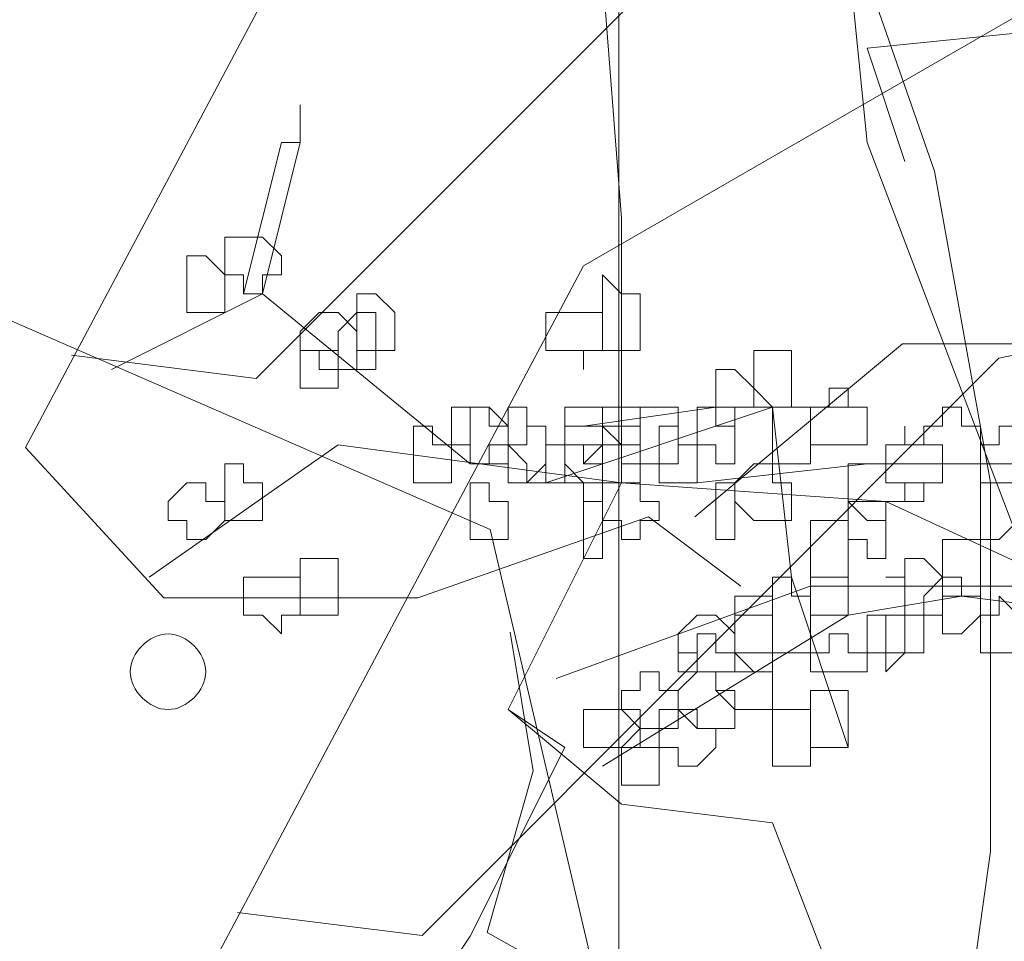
# Model space of a CAD drawing. Header units: millimetres. Extents: x 16698 to 93787, y -21104 to 39413.
# Tile 52 of 256: x 23497.7 to 23506.32, y 9757.51 to 9765.58. Entities that reach past the tile are written whole.
import ezdxf

# ---------------------------------------------------------------- set-up
doc = ezdxf.new("R2010")
doc.units = ezdxf.units.MM
doc.layers.add('_MODUS - zielen', color=66, linetype='Continuous', lineweight=9)
doc.layers.add('Hatch', color=4, linetype='Continuous', lineweight=5)

msp = doc.modelspace()

# ---------------------------------------------------------------- hatches: boundary and pattern name
at = {"layer": 'Hatch', "ltscale": 2, "true_color": 0xc7c7c7}
h = msp.add_hatch(dxfattribs=at)
h.set_pattern_fill('GRATE', color=9, scale=7, angle=90)
h.paths.add_polyline_path([(23182.90184, 9824.23322), (23670.94642, 9824.23322), (23670.94642, 9747.23322), (23182.90184, 9747.23322)])

# ---------------------------------------------------------------- linework, layer by layer
at = {"layer": '_MODUS - zielen', "transparency": 33554687}
for p, q in [((23505.71053, 9764.25609), (23503.99271, 9769.20306)), ((23506.20133, 9761.53082), (23505.71053, 9764.25609)), ((23506.20133, 9758.30196), (23506.20133, 9761.53082)), ((23505.71053, 9754.8065), (23506.20133, 9758.30196))]:
    msp.add_line(p, q, dxfattribs=at)
for points in [[(23506.44412, 9761.03309), (23505.12041, 9764.50782), (23504.95495, 9766.16246), (23505.45134, 9767.98255), (23506.27866, 9769.30626), (23506.94051, 9770.9609), (23507.10598, 9774.27017)], [(23502.96939, 9761.52948), (23502.96939, 9763.84597), (23502.80393, 9765.99699), (23502.30754, 9767.48616), (23502.30754, 9768.97534), (23500.81836, 9770.29904), (23499.32919, 9771.78821), (23497.84002, 9773.11192)], [(23504.0148, 9760.62418), (23503.20692, 9761.23062), (23501.1851, 9760.52319), (23498.96132, 9760.52319), (23497.7495, 9761.83692), (23501.1851, 9768.30498), (23506.44055, 9771.33691), (23508.66433, 9770.52837), (23511.49403, 9768.10288), (23512.70585, 9768.30498)], [(23511.291, 9767.09224), (23509.67418, 9768.50709), (23504.82373, 9767.49644), (23499.77026, 9762.44336), (23498.15344, 9762.64546)], [(23512.70585, 9767.69868), (23511.291, 9767.09224), (23508.8663, 9762.74658), (23505.42964, 9762.74658), (23503.61086, 9761.23062)], [(23505.4673, 9755.74701), (23504.65942, 9756.35345), (23502.63761, 9755.64603), (23500.41382, 9755.64603), (23499.202, 9756.95976), (23502.63761, 9763.42782), (23507.89305, 9766.45975), (23510.11684, 9765.65121), (23512.94653, 9763.22572), (23514.15835, 9763.42782)], [(23505.45134, 9764.34236), (23505.12041, 9765.33514), (23506.77505, 9765.5006), (23508.09876, 9765.33514), (23509.09154, 9764.1769), (23509.91885, 9762.68772)], [(23500.15651, 9764.83875), (23500.15651, 9764.50782), (23500.15651, 9764.50782)], [(23499.99105, 9764.50782), (23499.66012, 9763.18411), (23499.66012, 9763.18411)], [(23499.99105, 9764.50782), (23500.15651, 9764.50782), (23499.82558, 9763.18411), (23499.66012, 9763.18411)], [(23512.7435, 9762.21507), (23511.12669, 9763.62992), (23506.27624, 9762.61928), (23501.22276, 9757.5662), (23499.60594, 9757.7683)], [(23503.33702, 9752.02589), (23503.33702, 9754.65335), (23501.82066, 9761.12141), (23497.17218, 9763.1427), (23492.92671, 9759.50446), (23491.91686, 9759.30223), (23490.70399, 9758.69592)], [(23501.64568, 9761.69494), (23499.82558, 9763.18411), (23498.50188, 9762.52226)], [(23504.45856, 9760.70216), (23504.2931, 9762.19133), (23502.30754, 9761.52948)], [(23504.95495, 9762.19133), (23503.79671, 9762.19133), (23502.63846, 9762.02587)], [(23502.96939, 9761.52948), (23500.48744, 9761.86041), (23498.8328, 9760.70216)], [(23506.60959, 9761.69494), (23505.12041, 9761.69494), (23503.63124, 9761.52948)], [(23502.96939, 9761.52948), (23501.97661, 9759.54392), (23502.473, 9759.21299), (23501.64568, 9757.55836), (23500.98383, 9756.56558)], [(23502.96939, 9761.52948), (23505.28588, 9761.36402), (23507.4369, 9760.37124)], [(23504.95495, 9759.21299), (23504.45856, 9760.70216), (23504.45856, 9760.70216)], [(23502.39798, 9759.81577), (23504.62176, 9760.62418), (23507.65343, 9760.62418), (23509.27024, 9759.00723), (23510.28115, 9757.79449), (23511.08903, 9758.19869)], [(23505.94773, 9760.5367), (23504.95495, 9760.37124), (23502.80393, 9759.04753)], [(23507.27144, 9760.37124), (23505.94773, 9760.5367), (23505.94773, 9760.5367)], [(23501.99404, 9760.21998), (23502.19601, 9759.00723), (23501.79207, 9757.59238), (23505.22767, 9755.67208), (23507.65343, 9755.67208), (23509.87615, 9757.59238), (23509.87615, 9757.79449)], [(23506.11319, 9751.60167), (23505.94773, 9753.58723), (23505.28588, 9755.40733), (23505.12041, 9756.40011), (23504.2931, 9758.55114), (23502.96939, 9758.7166), (23501.97661, 9759.54392)]]:
    msp.add_lwpolyline(points, dxfattribs=at)
for points in [[(23499.66012, 9763.6805), (23499.66012, 9763.6805), (23499.49466, 9763.6805), (23499.49466, 9763.51504), (23499.49466, 9763.34958), (23499.66012, 9763.34958), (23499.66012, 9763.18411), (23499.66012, 9763.18411), (23499.82558, 9763.18411), (23499.82558, 9763.34958), (23499.99105, 9763.34958), (23499.99105, 9763.34958), (23499.99105, 9763.51504), (23499.82558, 9763.6805)], [(23499.32919, 9763.51504), (23499.16373, 9763.51504), (23499.16373, 9763.34958), (23499.16373, 9763.34958), (23499.16373, 9763.18411), (23499.16373, 9763.01865), (23499.32919, 9763.01865), (23499.32919, 9763.01865), (23499.49466, 9763.01865), (23499.49466, 9763.18411), (23499.49466, 9763.34958), (23499.49466, 9763.34958)], [(23502.80393, 9763.18411), (23502.80393, 9763.18411), (23502.80393, 9763.01865), (23502.80393, 9763.01865), (23502.80393, 9762.85319), (23502.80393, 9762.85319), (23502.80393, 9762.68772), (23502.96939, 9762.68772), (23503.13485, 9762.68772), (23503.13485, 9762.85319), (23503.13485, 9763.01865), (23503.13485, 9763.01865), (23503.13485, 9763.18411), (23502.96939, 9763.18411), (23502.80393, 9763.34958)], [(23500.81836, 9763.18411), (23500.6529, 9763.18411), (23500.6529, 9763.01865), (23500.6529, 9763.01865), (23500.6529, 9762.85319), (23500.6529, 9762.68772), (23500.81836, 9762.68772), (23500.81836, 9762.68772), (23500.98383, 9762.68772), (23500.98383, 9762.85319), (23500.98383, 9763.01865), (23500.98383, 9763.01865)], [(23500.32197, 9763.01865), (23500.15651, 9762.85319), (23500.15651, 9762.68772), (23500.15651, 9762.68772), (23500.32197, 9762.68772), (23500.32197, 9762.52226), (23500.48744, 9762.52226), (23500.48744, 9762.52226), (23500.6529, 9762.52226), (23500.6529, 9762.68772), (23500.6529, 9762.68772), (23500.6529, 9762.85319), (23500.48744, 9763.01865), (23500.48744, 9763.01865)], [(23500.48744, 9762.85319), (23500.48744, 9762.68772), (23500.48744, 9762.68772), (23500.48744, 9762.52226), (23500.6529, 9762.52226), (23500.6529, 9762.52226), (23500.81836, 9762.52226), (23500.81836, 9762.52226), (23500.81836, 9762.52226), (23500.81836, 9762.68772), (23500.81836, 9762.68772), (23500.81836, 9762.85319), (23500.81836, 9762.85319), (23500.81836, 9763.01865), (23500.6529, 9763.01865)], [(23502.473, 9763.01865), (23502.473, 9763.01865), (23502.30754, 9763.01865), (23502.30754, 9762.85319), (23502.30754, 9762.68772), (23502.473, 9762.68772), (23502.473, 9762.68772), (23502.63846, 9762.68772), (23502.63846, 9762.52226), (23502.63846, 9762.52226), (23502.63846, 9762.68772), (23502.80393, 9762.68772), (23502.80393, 9762.68772), (23502.80393, 9762.85319), (23502.80393, 9763.01865), (23502.63846, 9763.01865), (23502.63846, 9763.01865), (23502.63846, 9763.01865)], [(23500.15651, 9762.68772), (23500.15651, 9762.68772), (23500.15651, 9762.52226), (23500.15651, 9762.52226), (23500.15651, 9762.52226), (23500.15651, 9762.3568), (23500.32197, 9762.3568), (23500.48744, 9762.3568), (23500.48744, 9762.3568), (23500.48744, 9762.52226), (23500.48744, 9762.52226), (23500.48744, 9762.68772), (23500.48744, 9762.68772), (23500.32197, 9762.68772)], [(23504.2931, 9762.68772), (23504.12763, 9762.68772), (23504.12763, 9762.52226), (23504.12763, 9762.52226), (23504.12763, 9762.3568), (23504.2931, 9762.19133), (23504.2931, 9762.19133), (23504.45856, 9762.19133), (23504.45856, 9762.3568), (23504.45856, 9762.52226), (23504.45856, 9762.52226), (23504.45856, 9762.68772)], [(23503.79671, 9762.52226), (23503.79671, 9762.52226), (23503.79671, 9762.52226), (23503.79671, 9762.3568), (23503.79671, 9762.19133), (23503.79671, 9762.19133), (23503.79671, 9762.02587), (23503.96217, 9762.02587), (23503.96217, 9762.02587), (23503.96217, 9762.19133), (23504.12763, 9762.19133), (23504.12763, 9762.19133), (23504.12763, 9762.3568), (23503.96217, 9762.52226), (23503.96217, 9762.52226)], [(23504.78949, 9762.3568), (23504.78949, 9762.19133), (23504.62402, 9762.19133), (23504.62402, 9762.19133), (23504.62402, 9762.02587), (23504.62402, 9761.86041), (23504.78949, 9761.86041), (23504.78949, 9761.86041), (23504.95495, 9761.86041), (23504.95495, 9761.86041), (23504.95495, 9761.86041), (23505.12041, 9761.86041), (23505.12041, 9762.02587), (23505.12041, 9762.19133), (23504.95495, 9762.19133), (23504.95495, 9762.19133), (23504.95495, 9762.19133), (23504.95495, 9762.3568)], [(23501.64568, 9762.19133), (23501.48022, 9762.19133), (23501.48022, 9762.02587), (23501.48022, 9761.86041), (23501.48022, 9761.86041), (23501.64568, 9761.86041), (23501.64568, 9761.69494), (23501.64568, 9761.69494), (23501.81114, 9761.69494), (23501.81114, 9761.86041), (23501.97661, 9761.86041), (23501.97661, 9761.86041), (23501.97661, 9762.02587), (23501.81114, 9762.02587), (23501.81114, 9762.19133)], [(23501.64568, 9762.19133), (23501.64568, 9762.19133), (23501.64568, 9762.02587), (23501.64568, 9761.86041), (23501.64568, 9761.86041), (23501.64568, 9761.69494), (23501.64568, 9761.69494), (23501.81114, 9761.69494), (23501.97661, 9761.69494), (23501.97661, 9761.86041), (23501.97661, 9761.86041), (23501.97661, 9762.02587), (23501.81114, 9762.19133)], [(23501.97661, 9762.19133), (23501.97661, 9762.02587), (23501.97661, 9761.86041), (23501.97661, 9761.86041), (23501.97661, 9761.69494), (23501.97661, 9761.69494), (23501.97661, 9761.52948), (23502.14207, 9761.52948), (23502.30754, 9761.69494), (23502.30754, 9761.86041), (23502.30754, 9761.86041), (23502.30754, 9762.02587), (23502.14207, 9762.02587), (23502.14207, 9762.19133)], [(23502.63846, 9762.19133), (23502.473, 9762.19133), (23502.473, 9762.19133), (23502.473, 9762.02587), (23502.473, 9761.86041), (23502.63846, 9761.86041), (23502.63846, 9761.86041), (23502.63846, 9761.69494), (23502.80393, 9761.86041), (23502.80393, 9761.86041), (23502.80393, 9762.02587), (23502.80393, 9762.02587), (23502.80393, 9762.19133)], [(23502.80393, 9762.19133), (23502.80393, 9762.19133), (23502.80393, 9762.19133), (23502.80393, 9762.02587), (23502.80393, 9761.86041), (23502.80393, 9761.86041), (23502.80393, 9761.86041), (23502.96939, 9761.86041), (23502.96939, 9761.69494), (23503.13485, 9761.69494), (23503.13485, 9761.86041), (23503.13485, 9761.86041), (23503.13485, 9761.86041), (23503.13485, 9762.02587), (23503.13485, 9762.19133), (23503.13485, 9762.19133), (23502.96939, 9762.19133)], [(23503.13485, 9762.19133), (23503.13485, 9762.19133), (23503.13485, 9762.02587), (23503.13485, 9761.86041), (23503.13485, 9761.86041), (23503.13485, 9761.69494), (23503.30032, 9761.69494), (23503.46578, 9761.69494), (23503.46578, 9761.86041), (23503.46578, 9761.86041), (23503.46578, 9761.86041), (23503.46578, 9761.86041), (23503.46578, 9762.02587), (23503.46578, 9762.19133), (23503.30032, 9762.19133)], [(23503.79671, 9762.19133), (23503.63124, 9762.19133), (23503.63124, 9762.02587), (23503.63124, 9761.86041), (23503.63124, 9761.86041), (23503.79671, 9761.86041), (23503.79671, 9761.69494), (23503.79671, 9761.69494), (23503.96217, 9761.69494), (23503.96217, 9761.86041), (23503.96217, 9761.86041), (23503.96217, 9761.86041), (23503.96217, 9762.02587), (23503.96217, 9762.02587), (23503.96217, 9762.19133)], [(23504.2931, 9762.19133), (23504.2931, 9762.02587), (23504.2931, 9761.86041), (23504.2931, 9761.86041), (23504.2931, 9761.69494), (23504.45856, 9761.69494), (23504.62402, 9761.69494), (23504.62402, 9761.69494), (23504.62402, 9761.86041), (23504.62402, 9761.86041), (23504.62402, 9762.02587), (23504.62402, 9762.19133), (23504.45856, 9762.19133)], [(23505.78227, 9762.19133), (23505.78227, 9762.02587), (23505.6168, 9762.02587), (23505.6168, 9761.86041), (23505.78227, 9761.86041), (23505.78227, 9761.69494), (23505.78227, 9761.69494), (23505.94773, 9761.69494), (23506.11319, 9761.69494), (23506.11319, 9761.86041), (23506.11319, 9761.86041), (23506.11319, 9762.02587), (23505.94773, 9762.02587), (23505.94773, 9762.19133)], [(23501.14929, 9762.02587), (23501.14929, 9761.86041), (23501.14929, 9761.86041), (23501.14929, 9761.69494), (23501.14929, 9761.52948), (23501.31475, 9761.52948), (23501.31475, 9761.52948), (23501.31475, 9761.52948), (23501.48022, 9761.52948), (23501.48022, 9761.69494), (23501.48022, 9761.86041), (23501.48022, 9761.86041), (23501.31475, 9761.86041), (23501.31475, 9762.02587), (23501.31475, 9762.02587)], [(23502.14207, 9762.02587), (23502.14207, 9761.86041), (23501.97661, 9761.86041), (23501.97661, 9761.86041), (23502.14207, 9761.69494), (23502.14207, 9761.52948), (23502.30754, 9761.52948), (23502.30754, 9761.52948), (23502.473, 9761.52948), (23502.473, 9761.69494), (23502.473, 9761.86041), (23502.473, 9761.86041), (23502.30754, 9761.86041), (23502.30754, 9762.02587), (23502.30754, 9762.02587)], [(23502.63846, 9762.02587), (23502.473, 9762.02587), (23502.473, 9761.86041), (23502.473, 9761.86041), (23502.473, 9761.69494), (23502.63846, 9761.52948), (23502.63846, 9761.52948), (23502.80393, 9761.52948), (23502.80393, 9761.69494), (23502.80393, 9761.69494), (23502.80393, 9761.86041), (23502.80393, 9761.86041), (23502.80393, 9762.02587)], [(23502.80393, 9761.86041), (23502.63846, 9761.86041), (23502.63846, 9761.69494), (23502.80393, 9761.69494), (23502.80393, 9761.52948), (23502.80393, 9761.52948), (23502.96939, 9761.52948), (23503.13485, 9761.52948), (23503.13485, 9761.69494), (23503.13485, 9761.86041), (23502.96939, 9761.86041), (23502.80393, 9762.02587)], [(23502.80393, 9762.02587), (23502.80393, 9762.02587), (23502.80393, 9761.86041), (23502.80393, 9761.86041), (23502.80393, 9761.69494), (23502.80393, 9761.52948), (23502.96939, 9761.52948), (23503.13485, 9761.52948), (23503.13485, 9761.69494), (23503.13485, 9761.86041), (23503.13485, 9761.86041), (23503.13485, 9762.02587), (23502.96939, 9762.02587)], [(23503.46578, 9762.02587), (23503.30032, 9762.02587), (23503.30032, 9761.86041), (23503.30032, 9761.86041), (23503.30032, 9761.69494), (23503.30032, 9761.52948), (23503.46578, 9761.52948), (23503.46578, 9761.52948), (23503.46578, 9761.52948), (23503.46578, 9761.52948), (23503.63124, 9761.52948), (23503.63124, 9761.69494), (23503.63124, 9761.86041), (23503.63124, 9761.86041), (23503.46578, 9761.86041)], [(23505.45134, 9761.86041), (23505.28588, 9761.86041), (23505.28588, 9761.86041), (23505.28588, 9761.69494), (23505.28588, 9761.52948), (23505.45134, 9761.52948), (23505.45134, 9761.52948), (23505.45134, 9761.52948), (23505.6168, 9761.52948), (23505.6168, 9761.52948), (23505.78227, 9761.52948), (23505.78227, 9761.69494), (23505.78227, 9761.86041), (23505.6168, 9761.86041), (23505.6168, 9761.86041), (23505.45134, 9761.86041), (23505.45134, 9762.02587), (23505.45134, 9762.02587)], [(23506.27866, 9761.86041), (23506.11319, 9761.86041), (23506.11319, 9761.86041), (23506.11319, 9761.69494), (23506.11319, 9761.52948), (23506.27866, 9761.52948), (23506.27866, 9761.52948), (23506.44412, 9761.52948), (23506.44412, 9761.52948), (23506.44412, 9761.52948), (23506.44412, 9761.69494), (23506.44412, 9761.86041), (23506.44412, 9761.86041), (23506.44412, 9761.86041), (23506.44412, 9762.02587), (23506.27866, 9762.02587)], [(23502.473, 9761.86041), (23502.473, 9761.86041), (23502.30754, 9761.86041), (23502.30754, 9761.69494), (23502.30754, 9761.52948), (23502.473, 9761.52948), (23502.63846, 9761.52948), (23502.63846, 9761.36402), (23502.63846, 9761.36402), (23502.63846, 9761.52948), (23502.80393, 9761.52948), (23502.80393, 9761.52948), (23502.80393, 9761.69494), (23502.80393, 9761.86041), (23502.63846, 9761.86041), (23502.63846, 9761.86041), (23502.63846, 9761.86041)], [(23505.45134, 9761.86041), (23505.45134, 9761.86041), (23505.28588, 9761.86041), (23505.28588, 9761.69494), (23505.28588, 9761.52948), (23505.45134, 9761.52948), (23505.45134, 9761.52948), (23505.45134, 9761.52948), (23505.45134, 9761.36402), (23505.6168, 9761.36402), (23505.6168, 9761.52948), (23505.78227, 9761.52948), (23505.78227, 9761.52948), (23505.78227, 9761.69494), (23505.78227, 9761.86041), (23505.6168, 9761.86041), (23505.6168, 9761.86041)], [(23499.66012, 9761.69494), (23499.49466, 9761.69494), (23499.49466, 9761.52948), (23499.49466, 9761.52948), (23499.49466, 9761.36402), (23499.49466, 9761.19855), (23499.66012, 9761.19855), (23499.66012, 9761.19855), (23499.66012, 9761.19855), (23499.82558, 9761.19855), (23499.82558, 9761.36402), (23499.82558, 9761.52948), (23499.82558, 9761.52948), (23499.66012, 9761.52948)], [(23504.12763, 9761.69494), (23503.96217, 9761.52948), (23503.96217, 9761.52948), (23503.96217, 9761.36402), (23504.12763, 9761.19855), (23504.2931, 9761.19855), (23504.2931, 9761.19855), (23504.2931, 9761.19855), (23504.2931, 9761.19855), (23504.45856, 9761.19855), (23504.45856, 9761.36402), (23504.45856, 9761.52948), (23504.2931, 9761.52948), (23504.2931, 9761.69494)], [(23505.12041, 9761.69494), (23504.95495, 9761.69494), (23504.95495, 9761.52948), (23504.95495, 9761.52948), (23504.95495, 9761.36402), (23505.12041, 9761.19855), (23505.28588, 9761.19855), (23505.28588, 9761.19855), (23505.28588, 9761.36402), (23505.45134, 9761.36402), (23505.45134, 9761.52948), (23505.28588, 9761.52948), (23505.28588, 9761.69494), (23505.28588, 9761.69494)], [(23499.16373, 9761.52948), (23498.99827, 9761.36402), (23498.99827, 9761.19855), (23498.99827, 9761.19855), (23499.16373, 9761.19855), (23499.16373, 9761.03309), (23499.32919, 9761.03309), (23499.32919, 9761.03309), (23499.49466, 9761.19855), (23499.49466, 9761.19855), (23499.49466, 9761.36402), (23499.32919, 9761.36402), (23499.32919, 9761.52948), (23499.32919, 9761.52948)], [(23501.64568, 9761.52948), (23501.64568, 9761.36402), (23501.64568, 9761.19855), (23501.64568, 9761.19855), (23501.64568, 9761.03309), (23501.64568, 9761.03309), (23501.64568, 9761.03309), (23501.81114, 9761.03309), (23501.97661, 9761.03309), (23501.97661, 9761.19855), (23501.97661, 9761.19855), (23501.97661, 9761.36402), (23501.81114, 9761.36402), (23501.81114, 9761.52948)], [(23502.96939, 9761.52948), (23502.80393, 9761.52948), (23502.80393, 9761.36402), (23502.80393, 9761.19855), (23502.80393, 9761.19855), (23502.96939, 9761.19855), (23502.96939, 9761.03309), (23503.13485, 9761.03309), (23503.13485, 9761.03309), (23503.13485, 9761.19855), (23503.30032, 9761.19855), (23503.30032, 9761.19855), (23503.30032, 9761.36402), (23503.13485, 9761.36402), (23503.13485, 9761.52948), (23503.13485, 9761.52948)], [(23503.79671, 9761.52948), (23503.79671, 9761.52948), (23503.79671, 9761.36402), (23503.79671, 9761.19855), (23503.79671, 9761.19855), (23503.79671, 9761.03309), (23503.96217, 9761.03309), (23503.96217, 9761.03309), (23503.96217, 9761.19855), (23503.96217, 9761.19855), (23503.96217, 9761.36402), (23503.96217, 9761.52948), (23503.96217, 9761.52948)], [(23506.11319, 9761.52948), (23506.11319, 9761.52948), (23506.11319, 9761.36402), (23506.11319, 9761.19855), (23506.11319, 9761.19855), (23506.11319, 9761.19855), (23506.11319, 9761.03309), (23506.27866, 9761.03309), (23506.44412, 9761.19855), (23506.44412, 9761.19855), (23506.44412, 9761.36402), (23506.44412, 9761.52948), (23506.27866, 9761.52948), (23506.27866, 9761.52948)], [(23502.63846, 9761.36402), (23502.63846, 9761.19855), (23502.63846, 9761.19855), (23502.63846, 9761.03309), (23502.63846, 9761.03309), (23502.63846, 9761.03309), (23502.63846, 9760.86763), (23502.80393, 9760.86763), (23502.80393, 9761.03309), (23502.80393, 9761.03309), (23502.80393, 9761.19855), (23502.80393, 9761.19855), (23502.80393, 9761.19855), (23502.80393, 9761.36402)], [(23504.95495, 9761.36402), (23504.95495, 9761.19855), (23504.95495, 9761.19855), (23504.95495, 9761.19855), (23504.95495, 9761.03309), (23504.95495, 9761.03309), (23504.95495, 9761.03309), (23505.12041, 9761.03309), (23505.12041, 9760.86763), (23505.28588, 9760.86763), (23505.28588, 9761.03309), (23505.28588, 9761.03309), (23505.28588, 9761.03309), (23505.28588, 9761.19855), (23505.28588, 9761.19855), (23505.28588, 9761.36402), (23505.12041, 9761.36402)], [(23504.62402, 9761.19855), (23504.62402, 9761.19855), (23504.62402, 9761.03309), (23504.62402, 9761.03309), (23504.62402, 9760.86763), (23504.62402, 9760.70216), (23504.78949, 9760.70216), (23504.95495, 9760.70216), (23504.95495, 9760.86763), (23504.95495, 9761.03309), (23504.95495, 9761.03309), (23504.95495, 9761.19855), (23504.78949, 9761.19855)], [(23505.78227, 9761.03309), (23505.78227, 9761.03309), (23505.78227, 9761.03309), (23505.78227, 9760.86763), (23505.78227, 9760.70216), (23505.78227, 9760.70216), (23505.78227, 9760.70216), (23505.78227, 9760.5367), (23505.94773, 9760.5367), (23506.11319, 9760.5367), (23506.11319, 9760.70216), (23506.11319, 9760.70216), (23506.11319, 9760.70216), (23506.11319, 9760.86763), (23506.11319, 9760.86763), (23506.11319, 9761.03309), (23505.94773, 9761.03309), (23505.94773, 9761.03309)], [(23500.15651, 9760.86763), (23500.15651, 9760.86763), (23500.15651, 9760.70216), (23500.15651, 9760.70216), (23500.15651, 9760.5367), (23500.15651, 9760.37124), (23500.32197, 9760.37124), (23500.48744, 9760.37124), (23500.48744, 9760.5367), (23500.48744, 9760.70216), (23500.48744, 9760.70216), (23500.48744, 9760.86763), (23500.32197, 9760.86763)], [(23505.45134, 9760.86763), (23505.45134, 9760.70216), (23505.28588, 9760.70216), (23505.45134, 9760.70216), (23505.45134, 9760.5367), (23505.45134, 9760.37124), (23505.45134, 9760.37124), (23505.6168, 9760.37124), (23505.78227, 9760.37124), (23505.78227, 9760.5367), (23505.78227, 9760.70216), (23505.78227, 9760.70216), (23505.6168, 9760.86763)], [(23499.82558, 9760.70216), (23499.82558, 9760.70216), (23499.66012, 9760.70216), (23499.66012, 9760.5367), (23499.66012, 9760.37124), (23499.82558, 9760.37124), (23499.99105, 9760.20577), (23499.99105, 9760.20577), (23499.99105, 9760.37124), (23500.15651, 9760.37124), (23500.15651, 9760.37124), (23500.15651, 9760.5367), (23500.15651, 9760.70216), (23499.99105, 9760.70216), (23499.99105, 9760.70216)], [(23504.2931, 9760.70216), (23504.2931, 9760.5367), (23504.2931, 9760.5367), (23504.2931, 9760.37124), (23504.2931, 9760.37124), (23504.2931, 9760.20577), (23504.2931, 9760.20577), (23504.2931, 9760.04031), (23504.45856, 9760.04031), (23504.62402, 9760.04031), (23504.62402, 9760.20577), (23504.62402, 9760.37124), (23504.62402, 9760.37124), (23504.62402, 9760.37124), (23504.62402, 9760.5367), (23504.45856, 9760.5367), (23504.45856, 9760.70216)], [(23504.62402, 9760.70216), (23504.62402, 9760.70216), (23504.62402, 9760.70216), (23504.62402, 9760.5367), (23504.62402, 9760.37124), (23504.62402, 9760.37124), (23504.78949, 9760.37124), (23504.95495, 9760.37124), (23504.95495, 9760.37124), (23504.95495, 9760.37124), (23504.95495, 9760.5367), (23504.95495, 9760.70216), (23504.95495, 9760.70216), (23504.78949, 9760.70216)], [(23505.78227, 9760.70216), (23505.6168, 9760.5367), (23505.6168, 9760.37124), (23505.6168, 9760.37124), (23505.78227, 9760.37124), (23505.78227, 9760.20577), (23505.78227, 9760.20577), (23505.94773, 9760.20577), (23506.11319, 9760.37124), (23506.11319, 9760.37124), (23506.11319, 9760.5367), (23505.94773, 9760.5367), (23505.94773, 9760.70216)], [(23503.96217, 9760.5367), (23503.96217, 9760.5367), (23503.96217, 9760.37124), (23503.96217, 9760.37124), (23503.96217, 9760.20577), (23503.96217, 9760.04031), (23503.96217, 9760.04031), (23504.12763, 9760.04031), (23504.2931, 9760.04031), (23504.2931, 9760.20577), (23504.2931, 9760.20577), (23504.2931, 9760.37124), (23504.2931, 9760.37124), (23504.2931, 9760.37124), (23504.2931, 9760.5367), (23504.12763, 9760.5367)], [(23505.45134, 9760.37124), (23505.28588, 9760.37124), (23505.28588, 9760.37124), (23505.28588, 9760.20577), (23505.28588, 9760.04031), (23505.45134, 9760.04031), (23505.45134, 9760.04031), (23505.45134, 9760.04031), (23505.6168, 9760.04031), (23505.6168, 9760.04031), (23505.6168, 9760.20577), (23505.6168, 9760.37124), (23505.6168, 9760.37124), (23505.45134, 9760.37124), (23505.45134, 9760.5367)], [(23506.27866, 9760.37124), (23506.11319, 9760.37124), (23506.11319, 9760.37124), (23506.11319, 9760.20577), (23506.11319, 9760.04031), (23506.27866, 9760.04031), (23506.27866, 9760.04031), (23506.44412, 9760.04031), (23506.44412, 9760.04031), (23506.44412, 9760.04031), (23506.60959, 9760.04031), (23506.60959, 9760.20577), (23506.60959, 9760.37124), (23506.44412, 9760.37124), (23506.44412, 9760.37124), (23506.44412, 9760.37124), (23506.27866, 9760.5367)], [(23503.63124, 9760.37124), (23503.46578, 9760.20577), (23503.46578, 9760.04031), (23503.63124, 9760.04031), (23503.63124, 9759.87485), (23503.79671, 9759.87485), (23503.79671, 9759.87485), (23503.96217, 9759.87485), (23503.96217, 9760.04031), (23503.96217, 9760.04031), (23503.96217, 9760.20577), (23503.79671, 9760.37124), (23503.79671, 9760.37124)], [(23503.96217, 9760.37124), (23503.96217, 9760.37124), (23503.96217, 9760.20577), (23503.96217, 9760.04031), (23503.96217, 9760.04031), (23503.96217, 9760.04031), (23503.96217, 9759.87485), (23504.12763, 9759.87485), (23504.2931, 9759.87485), (23504.2931, 9760.04031), (23504.2931, 9760.04031), (23504.2931, 9760.20577), (23504.2931, 9760.37124), (23504.12763, 9760.37124), (23504.12763, 9760.37124)], [(23505.12041, 9760.37124), (23505.12041, 9760.37124), (23505.12041, 9760.20577), (23505.12041, 9760.04031), (23505.12041, 9760.04031), (23505.28588, 9760.04031), (23505.28588, 9759.87485), (23505.28588, 9759.87485), (23505.45134, 9760.04031), (23505.45134, 9760.04031), (23505.45134, 9760.20577), (23505.45134, 9760.37124), (23505.28588, 9760.37124), (23505.28588, 9760.37124), (23505.28588, 9760.37124)], [(23503.63124, 9760.20577), (23503.63124, 9760.04031), (23503.46578, 9760.04031), (23503.46578, 9760.04031), (23503.46578, 9759.87485), (23503.63124, 9759.87485), (23503.63124, 9759.87485), (23503.79671, 9759.87485), (23503.79671, 9759.87485), (23503.96217, 9759.87485), (23503.96217, 9759.87485), (23503.96217, 9760.04031), (23503.79671, 9760.04031), (23503.79671, 9760.20577), (23503.79671, 9760.20577)], [(23504.78949, 9760.20577), (23504.78949, 9760.04031), (23504.62402, 9760.04031), (23504.62402, 9760.04031), (23504.62402, 9759.87485), (23504.78949, 9759.87485), (23504.78949, 9759.87485), (23504.95495, 9759.87485), (23504.95495, 9759.87485), (23505.12041, 9759.87485), (23505.12041, 9759.87485), (23505.12041, 9760.04031), (23504.95495, 9760.04031), (23504.95495, 9760.20577), (23504.95495, 9760.20577)], [(23503.96217, 9759.87485), (23503.79671, 9759.87485), (23503.79671, 9759.70938), (23503.96217, 9759.70938), (23503.96217, 9759.54392), (23503.96217, 9759.54392), (23504.12763, 9759.54392), (23504.2931, 9759.54392), (23504.2931, 9759.70938), (23504.2931, 9759.87485), (23504.12763, 9759.87485), (23503.96217, 9760.04031)], [(23503.13485, 9759.87485), (23503.13485, 9759.70938), (23502.96939, 9759.70938), (23502.96939, 9759.54392), (23502.96939, 9759.54392), (23503.13485, 9759.54392), (23503.13485, 9759.37845), (23503.13485, 9759.37845), (23503.30032, 9759.37845), (23503.46578, 9759.37845), (23503.46578, 9759.54392), (23503.46578, 9759.54392), (23503.46578, 9759.70938), (23503.30032, 9759.70938), (23503.30032, 9759.87485)], [(23503.63124, 9759.87485), (23503.46578, 9759.70938), (23503.46578, 9759.54392), (23503.46578, 9759.54392), (23503.63124, 9759.37845), (23503.79671, 9759.37845), (23503.79671, 9759.37845), (23503.96217, 9759.37845), (23503.96217, 9759.54392), (23503.96217, 9759.54392), (23503.79671, 9759.70938), (23503.79671, 9759.87485)], [(23504.62402, 9759.70938), (23504.62402, 9759.54392), (23504.62402, 9759.54392), (23504.62402, 9759.37845), (23504.62402, 9759.37845), (23504.62402, 9759.21299), (23504.78949, 9759.21299), (23504.95495, 9759.21299), (23504.95495, 9759.21299), (23504.95495, 9759.37845), (23504.95495, 9759.54392), (23504.95495, 9759.54392), (23504.95495, 9759.54392), (23504.95495, 9759.70938), (23504.78949, 9759.70938)], [(23502.80393, 9759.54392), (23502.63846, 9759.54392), (23502.63846, 9759.54392), (23502.63846, 9759.37845), (23502.63846, 9759.21299), (23502.80393, 9759.21299), (23502.80393, 9759.21299), (23502.80393, 9759.21299), (23502.96939, 9759.21299), (23503.13485, 9759.21299), (23503.13485, 9759.37845), (23502.96939, 9759.54392), (23502.96939, 9759.54392)], [(23503.46578, 9759.54392), (23503.30032, 9759.54392), (23503.30032, 9759.37845), (23503.30032, 9759.21299), (23503.30032, 9759.21299), (23503.46578, 9759.21299), (23503.46578, 9759.04753), (23503.46578, 9759.04753), (23503.63124, 9759.04753), (23503.79671, 9759.21299), (23503.79671, 9759.21299), (23503.79671, 9759.37845), (23503.63124, 9759.37845), (23503.63124, 9759.54392)], [(23504.2931, 9759.54392), (23504.2931, 9759.54392), (23504.2931, 9759.37845), (23504.2931, 9759.21299), (23504.2931, 9759.21299), (23504.2931, 9759.21299), (23504.2931, 9759.04753), (23504.45856, 9759.04753), (23504.62402, 9759.04753), (23504.62402, 9759.21299), (23504.62402, 9759.21299), (23504.62402, 9759.21299), (23504.62402, 9759.37845), (23504.62402, 9759.37845), (23504.62402, 9759.54392), (23504.45856, 9759.54392)], [(23503.13485, 9759.37845), (23502.96939, 9759.21299), (23502.96939, 9759.21299), (23502.96939, 9759.04753), (23502.96939, 9758.88206), (23503.13485, 9758.88206), (23503.13485, 9758.88206), (23503.13485, 9758.88206), (23503.30032, 9758.88206), (23503.30032, 9758.88206), (23503.30032, 9759.04753), (23503.30032, 9759.21299), (23503.30032, 9759.21299), (23503.13485, 9759.21299)]]:
    msp.add_lwpolyline(points, close=True, dxfattribs=at)
msp.add_open_spline([(23499.32919, 9759.87485), (23499.32919, 9760.04031), (23499.16373, 9760.20577), (23498.99827, 9760.20577), (23498.99827, 9760.20577), (23498.8328, 9760.20577), (23498.66734, 9760.04031), (23498.66734, 9759.87485), (23498.66734, 9759.87485), (23498.66734, 9759.70938), (23498.8328, 9759.54392), (23498.99827, 9759.54392), (23498.99827, 9759.54392), (23499.16373, 9759.54392), (23499.32919, 9759.70938), (23499.32919, 9759.87485)], degree=3, knots=[0, 0, 0, 0, 0.0625, 0.0625, 0.0625, 0.062501, 0.125, 0.125, 0.125, 0.125001, 0.1875, 0.1875, 0.1875, 0.187501, 1, 1, 1, 1], dxfattribs=at)

doc.saveas('drawing.dxf')
